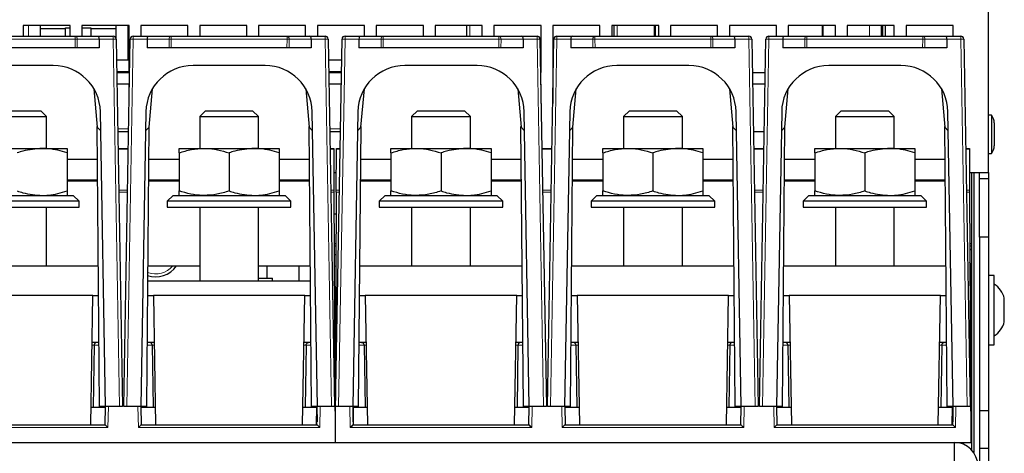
# Paper-space layout 'Blatt5' of a CAD drawing. Header units: millimetres. Extents: x 5 to 418, y 2 to 292.
# Tile 14 of 28: x 207 to 291, y 151 to 188. Entities that reach past the tile are written whole.
import ezdxf

# ---------------------------------------------------------------- set-up
doc = ezdxf.new("R2010")
doc.units = ezdxf.units.MM

psp = doc.layouts.new('Blatt5')

# ---------------------------------------------------------------- linework, layer by layer
at = {"color": 7, "linetype": 'Continuous', "lineweight": 25}
for p, q in [((289.4302, 175.3808), (289.4302, 211.1308)), ((211.4302, 187.8808), (207.4302, 187.8808)), ((207.4302, 187.8808), (207.4302, 186.9808)), ((208.8802, 187.8808), (208.8802, 186.9808)), ((211.0302, 187.6058), (208.8802, 187.6058)), ((211.0302, 187.6808), (211.4302, 187.6808)), ((211.0302, 186.9808), (211.0302, 187.6808)), ((211.4302, 186.9808), (211.4302, 187.8808)), ((216.4302, 187.8808), (212.4302, 187.8808)), ((212.4302, 187.8808), (212.4302, 186.9808)), ((212.4302, 187.6808), (213.1802, 187.6808)), ((213.1802, 187.6808), (213.1802, 186.9808)), ((215.3302, 187.6058), (213.1802, 187.6058)), ((215.3302, 186.778), (215.3302, 187.8808)), ((216.4302, 183.8808), (216.4302, 187.8808)), ((221.4302, 187.8808), (217.4302, 187.8808)), ((217.4302, 187.8808), (217.4302, 186.9808)), ((221.4302, 186.9808), (221.4302, 187.8808)), ((226.4302, 187.8808), (222.4302, 187.8808)), ((222.4302, 187.8808), (222.4302, 186.9808)), ((226.4302, 186.9808), (226.4302, 187.8808)), ((231.4302, 187.8808), (227.4302, 187.8808)), ((227.4302, 187.8808), (227.4302, 186.9808)), ((231.4302, 186.9808), (231.4302, 187.8808)), ((236.4302, 187.8808), (232.4302, 187.8808)), ((232.4302, 187.8808), (232.4302, 186.9808)), ((236.4302, 186.9808), (236.4302, 187.8808)), ((241.4302, 187.8808), (237.4302, 187.8808)), ((237.4302, 187.8808), (237.4302, 186.9808)), ((241.4302, 186.9808), (241.4302, 187.8808)), ((246.4302, 187.8808), (242.4302, 187.8808)), ((242.4302, 187.8808), (242.4302, 186.9808)), ((245.1302, 186.9808), (245.1302, 187.8808)), ((246.4302, 186.9808), (246.4302, 187.8808)), ((251.4302, 187.8808), (247.4302, 187.8808)), ((247.4302, 187.8808), (247.4302, 186.9808)), ((251.4302, 183.8808), (251.4302, 187.8808)), ((256.4302, 187.8808), (252.4302, 187.8808)), ((252.4302, 187.8808), (252.4302, 183.8808)), ((256.4302, 186.9808), (256.4302, 187.8808)), ((261.4302, 187.8808), (257.4302, 187.8808)), ((257.4302, 187.8808), (257.4302, 186.9808)), ((257.6302, 186.9808), (257.6302, 187.8808)), ((261.1302, 187.8808), (261.1302, 186.9808)), ((261.4302, 186.9808), (261.4302, 187.8808)), ((266.4302, 187.8808), (262.4302, 187.8808)), ((262.4302, 187.8808), (262.4302, 186.9808)), ((266.4302, 186.9808), (266.4302, 187.8808)), ((271.4302, 187.8808), (267.4302, 187.8808)), ((267.4302, 187.8808), (267.4302, 186.9808)), ((271.4302, 186.9808), (271.4302, 187.8808)), ((276.4302, 187.8808), (272.4302, 187.8808)), ((272.4302, 187.8808), (272.4302, 186.9808)), ((276.4302, 186.9808), (276.4302, 187.8808)), ((281.4302, 187.8808), (277.4302, 187.8808)), ((277.4302, 187.8808), (277.4302, 186.9808)), ((280.3302, 187.8808), (280.3302, 186.9808)), ((280.4302, 187.8808), (280.4302, 186.9808)), ((280.6802, 186.9808), (280.6802, 187.8808)), ((281.4302, 186.9808), (281.4302, 187.8808)), ((286.4302, 187.8808), (282.4302, 187.8808)), ((282.4302, 187.8808), (282.4302, 186.9808)), ((286.4302, 186.9808), (286.4302, 187.8808)), ((202.0109, 186.9808), (211.8496, 186.9808)), ((211.8496, 186.9808), (213.7997, 186.9808)), ((213.7997, 186.9808), (215.0847, 186.9808)), ((213.9033, 186.7264), (213.8979, 185.9808)), ((215.3347, 186.7352), (215.8802, 155.4808)), ((215.9802, 155.4808), (216.5258, 186.7352)), ((216.7758, 186.9808), (218.0608, 186.9808)), ((217.9572, 186.7264), (217.9626, 185.9808)), ((218.0608, 186.9808), (220.0109, 186.9808)), ((220.0109, 186.9808), (229.8496, 186.9808)), ((229.8496, 186.9808), (231.7997, 186.9808)), ((231.7997, 186.9808), (233.0847, 186.9808)), ((231.9033, 186.7264), (231.8979, 185.9808)), ((233.3347, 186.7352), (233.8802, 155.4808)), ((233.9802, 155.4808), (234.5258, 186.7352)), ((234.7758, 186.9808), (236.0608, 186.9808)), ((235.9572, 186.7264), (235.9626, 185.9808)), ((236.0608, 186.9808), (238.0109, 186.9808)), ((238.0109, 186.9808), (247.8496, 186.9808)), ((247.8496, 186.9808), (249.7997, 186.9808)), ((249.7997, 186.9808), (251.0847, 186.9808)), ((249.9033, 186.7264), (249.8979, 185.9808)), ((251.3347, 186.7352), (251.8802, 155.4808)), ((251.9802, 155.4808), (252.5258, 186.7352)), ((252.7758, 186.9808), (254.0608, 186.9808)), ((253.9572, 186.7264), (253.9626, 185.9808)), ((254.0608, 186.9808), (256.0109, 186.9808)), ((256.0109, 186.9808), (265.8496, 186.9808)), ((265.8496, 186.9808), (267.7997, 186.9808)), ((267.7997, 186.9808), (269.0847, 186.9808)), ((267.9033, 186.7264), (267.8979, 185.9808)), ((269.3347, 186.7352), (269.8802, 155.4808)), ((269.9802, 155.4808), (270.5258, 186.7352)), ((270.7758, 186.9808), (272.0608, 186.9808)), ((271.9572, 186.7264), (271.9626, 185.9808)), ((272.0608, 186.9808), (274.0109, 186.9808)), ((274.0109, 186.9808), (283.8495, 186.9808)), ((283.8495, 186.9808), (285.7997, 186.9808)), ((285.7997, 186.9808), (287.0847, 186.9808)), ((285.9033, 186.7264), (285.8979, 185.9808)), ((287.3347, 186.7352), (287.8802, 155.4808)), ((211.8442, 185.9808), (202.0163, 185.9808)), ((212.0209, 185.9808), (211.8442, 185.9808)), ((213.8979, 185.9808), (212.0209, 185.9808)), ((219.8396, 185.9808), (217.9626, 185.9808)), ((220.0163, 185.9808), (219.8396, 185.9808)), ((229.8442, 185.9808), (220.0163, 185.9808)), ((230.0209, 185.9808), (229.8442, 185.9808)), ((231.8979, 185.9808), (230.0209, 185.9808)), ((237.8396, 185.9808), (235.9626, 185.9808)), ((238.0163, 185.9808), (237.8396, 185.9808)), ((247.8442, 185.9808), (238.0163, 185.9808)), ((248.0209, 185.9808), (247.8442, 185.9808)), ((249.8979, 185.9808), (248.0209, 185.9808)), ((255.8396, 185.9808), (253.9626, 185.9808)), ((256.0163, 185.9808), (255.8396, 185.9808)), ((265.8442, 185.9808), (256.0163, 185.9808)), ((266.0209, 185.9808), (265.8442, 185.9808)), ((267.8979, 185.9808), (266.0209, 185.9808)), ((273.8396, 185.9808), (271.9626, 185.9808)), ((274.0163, 185.9808), (273.8396, 185.9808)), ((283.8442, 185.9808), (274.0163, 185.9808)), ((284.0209, 185.9808), (283.8442, 185.9808)), ((285.8979, 185.9808), (284.0209, 185.9808)), ((216.4302, 184.9308), (215.3662, 184.9308)), ((234.4943, 184.9308), (233.3662, 184.9308)), ((209.9933, 184.4808), (203.8672, 184.4808)), ((227.9933, 184.4808), (221.8672, 184.4808)), ((245.9933, 184.4808), (239.8672, 184.4808)), ((263.9933, 184.4808), (257.8672, 184.4808)), ((281.9933, 184.4808), (275.8672, 184.4808)), ((216.4302, 183.9308), (215.3836, 183.9308)), ((215.3845, 183.8808), (216.4302, 183.8808)), ((234.4768, 183.9308), (233.3836, 183.9308)), ((233.3845, 183.8808), (234.476, 183.8808)), ((251.3845, 183.8808), (251.4302, 183.8808)), ((252.4302, 183.8808), (252.476, 183.8808)), ((269.3845, 183.8808), (270.476, 183.8808)), ((213.442, 182.5072), (213.7286, 179.2308)), ((216.4302, 182.8808), (215.402, 182.8808)), ((216.4302, 181.2613), (216.4302, 182.8808)), ((218.1319, 179.2308), (218.4185, 182.5072)), ((231.442, 182.5072), (231.7286, 179.2308)), ((234.4585, 182.8808), (233.402, 182.8808)), ((236.1319, 179.2308), (236.4185, 182.5072)), ((249.442, 182.5072), (249.7286, 179.2308)), ((251.4302, 182.8808), (251.402, 182.8808)), ((251.4302, 181.2613), (251.4302, 182.8808)), ((252.4585, 182.8808), (252.4302, 182.8808)), ((252.4302, 182.8808), (252.4302, 181.2613)), ((254.1319, 179.2308), (254.4185, 182.5072)), ((267.442, 182.5072), (267.7286, 179.2308)), ((270.4585, 182.8808), (269.402, 182.8808)), ((272.1319, 179.2308), (272.4185, 182.5072)), ((285.442, 182.5072), (285.7286, 179.2308)), ((204.4302, 180.1308), (209.4302, 180.1308)), ((204.9302, 180.6308), (208.9302, 180.6308)), ((209.4302, 180.1308), (208.9302, 180.6308)), ((209.4302, 177.4308), (209.4302, 180.1308)), ((214.4302, 155.4808), (213.9926, 180.5506)), ((217.8678, 180.5506), (217.4302, 155.4808)), ((222.9302, 180.6308), (222.4302, 180.1308)), ((222.4302, 180.1308), (222.4302, 177.4308)), ((222.4302, 180.1308), (227.4302, 180.1308)), ((222.9302, 180.6308), (226.9302, 180.6308)), ((227.4302, 180.1308), (226.9302, 180.6308)), ((227.4302, 177.4308), (227.4302, 180.1308)), ((232.4302, 155.4808), (231.9926, 180.5506)), ((235.8678, 180.5506), (235.4302, 155.4808)), ((240.9302, 180.6308), (240.4302, 180.1308)), ((240.4302, 180.1308), (240.4302, 177.4308)), ((240.4302, 180.1308), (245.4302, 180.1308)), ((240.9302, 180.6308), (244.9302, 180.6308)), ((245.4302, 180.1308), (244.9302, 180.6308)), ((245.4302, 177.4308), (245.4302, 180.1308)), ((250.4302, 155.4808), (249.9926, 180.5506)), ((253.8678, 180.5506), (253.4302, 155.4808)), ((258.9302, 180.6308), (258.4302, 180.1308)), ((258.4302, 180.1308), (258.4302, 177.4308)), ((258.4302, 180.1308), (263.4302, 180.1308)), ((258.9302, 180.6308), (262.9302, 180.6308)), ((263.4302, 180.1308), (262.9302, 180.6308)), ((263.4302, 177.4308), (263.4302, 180.1308)), ((268.4302, 155.4808), (267.9927, 180.5506)), ((271.8678, 180.5506), (271.4302, 155.4808)), ((276.9302, 180.6308), (276.4302, 180.1308)), ((276.4302, 180.1308), (276.4302, 177.4308)), ((276.4302, 180.1308), (281.4302, 180.1308)), ((276.9302, 180.6308), (280.9302, 180.6308)), ((281.4302, 180.1308), (280.9302, 180.6308)), ((281.4302, 177.4308), (281.4302, 180.1308)), ((286.4302, 155.4808), (285.9926, 180.5506)), ((289.6802, 180.2633), (289.4302, 180.2633)), ((289.6802, 180.2631), (289.6802, 176.9983)), ((213.9302, 155.4808), (213.7224, 179.3025)), ((213.7286, 179.2308), (214.0208, 178.9386)), ((217.8397, 178.9386), (218.1319, 179.2308)), ((217.9302, 155.4808), (218.1381, 179.3025)), ((231.9302, 155.4808), (231.7224, 179.3025)), ((231.7286, 179.2308), (232.0208, 178.9386)), ((235.8397, 178.9386), (236.1319, 179.2308)), ((235.9302, 155.4808), (236.1381, 179.3025)), ((249.9302, 155.4808), (249.7224, 179.3025)), ((249.7286, 179.2308), (250.0208, 178.9386)), ((253.8397, 178.9386), (254.1319, 179.2308)), ((253.9302, 155.4808), (254.1381, 179.3025)), ((267.9302, 155.4808), (267.7224, 179.3025)), ((267.7286, 179.2308), (268.0208, 178.9386)), ((271.8397, 178.9386), (272.1319, 179.2308)), ((271.9302, 155.4808), (272.1381, 179.3025)), ((285.9302, 155.4808), (285.7224, 179.3025)), ((285.7286, 179.2308), (286.0208, 178.9386)), ((289.9302, 179.6017), (289.9302, 177.6597)), ((215.4718, 178.8808), (216.3887, 178.8808)), ((233.4718, 178.8808), (234.3887, 178.8808)), ((269.4718, 178.8808), (270.3887, 178.8808)), ((204.8052, 177.4308), (209.0552, 177.4308)), ((209.0552, 177.4308), (211.1802, 177.4308)), ((215.4971, 177.4308), (216.3634, 177.4308)), ((220.6802, 177.4308), (222.8052, 177.4308)), ((222.8052, 177.4308), (227.0552, 177.4308)), ((227.0552, 177.4308), (229.1802, 177.4308)), ((233.4971, 177.4308), (233.8212, 177.4308)), ((233.8215, 177.3576), (233.8367, 173.8753)), ((234.0238, 173.8753), (234.039, 177.3576)), ((234.0393, 177.4308), (234.3634, 177.4308)), ((238.6802, 177.4308), (240.8052, 177.4308)), ((240.8052, 177.4308), (245.0552, 177.4308)), ((245.0552, 177.4308), (247.1802, 177.4308)), ((251.4971, 177.4308), (252.3634, 177.4308)), ((256.6802, 177.4308), (258.8052, 177.4308)), ((258.8052, 177.4308), (263.0552, 177.4308)), ((263.0552, 177.4308), (265.1802, 177.4308)), ((269.4971, 177.4308), (270.3634, 177.4308)), ((274.6802, 177.4308), (276.8052, 177.4308)), ((276.8052, 177.4308), (281.0552, 177.4308)), ((281.0552, 177.4308), (283.1802, 177.4308)), ((287.4971, 177.4308), (287.8212, 177.4308)), ((287.8215, 177.3576), (287.8367, 173.8753)), ((211.1802, 177.0512), (211.1802, 173.8104)), ((213.747, 176.4808), (211.1802, 176.4808)), ((220.6802, 176.4808), (218.1135, 176.4808)), ((220.6802, 177.0512), (220.6802, 173.8104)), ((224.9302, 177.0512), (224.9302, 173.8104)), ((229.1802, 177.0512), (229.1802, 173.8104)), ((231.747, 176.4808), (229.1802, 176.4808)), ((238.6802, 176.4808), (236.1135, 176.4808)), ((238.6802, 177.0512), (238.6802, 173.8104)), ((242.9302, 177.0512), (242.9302, 173.8104)), ((247.1802, 177.0512), (247.1802, 173.8104)), ((249.747, 176.4808), (247.1802, 176.4808)), ((256.6802, 176.4808), (254.1135, 176.4808)), ((256.6802, 177.0512), (256.6802, 173.8104)), ((260.9302, 177.0512), (260.9302, 173.8104)), ((265.1802, 177.0512), (265.1802, 173.8104)), ((267.747, 176.4808), (265.1802, 176.4808)), ((274.6802, 176.4808), (272.1135, 176.4808)), ((274.6802, 177.0512), (274.6802, 173.8104)), ((278.9302, 177.0512), (278.9302, 173.8104)), ((283.1802, 177.0512), (283.1802, 173.8104)), ((285.747, 176.4808), (283.1802, 176.4808)), ((289.4302, 176.9983), (289.6802, 176.9983)), ((233.8301, 175.3808), (234.0304, 175.3808)), ((287.8301, 175.3808), (289.4302, 175.3808)), ((288.0052, 175.3808), (288.0052, 151.7815)), ((288.1802, 175.3808), (288.1802, 151.5611)), ((288.6802, 174.8808), (288.6802, 175.3808)), ((288.6802, 174.8808), (289.4302, 174.8808)), ((288.6802, 169.8808), (288.6802, 174.8808)), ((289.4302, 175.3808), (289.4302, 174.8808)), ((289.4302, 174.8808), (289.4302, 169.8808)), ((213.4302, 174.7308), (211.1802, 174.7308)), ((211.1802, 174.6808), (213.1803, 174.6808)), ((213.1803, 174.6808), (213.7627, 174.6808)), ((213.4294, 174.7308), (213.4302, 174.6808)), ((213.7623, 174.7308), (213.4302, 174.7308)), ((218.0978, 174.6808), (218.6802, 174.6808)), ((218.4302, 174.7308), (218.0982, 174.7308)), ((220.6802, 174.7308), (218.4302, 174.7308)), ((218.4302, 174.6808), (218.4311, 174.7308)), ((218.6802, 174.6808), (220.6802, 174.6808)), ((231.4302, 174.7308), (229.1802, 174.7308)), ((229.1802, 174.6808), (231.1803, 174.6808)), ((231.1803, 174.6808), (231.7627, 174.6808)), ((231.4294, 174.7308), (231.4302, 174.6808)), ((231.7623, 174.7308), (231.4302, 174.7308)), ((236.0978, 174.6808), (236.6802, 174.6808)), ((236.4302, 174.7308), (236.0982, 174.7308)), ((238.6802, 174.7308), (236.4302, 174.7308)), ((236.4302, 174.6808), (236.4311, 174.7308)), ((236.6802, 174.6808), (238.6802, 174.6808)), ((249.4302, 174.7308), (247.1802, 174.7308)), ((247.1802, 174.6808), (249.1803, 174.6808)), ((249.1803, 174.6808), (249.7627, 174.6808)), ((249.4294, 174.7308), (249.4302, 174.6808)), ((249.7623, 174.7308), (249.4302, 174.7308)), ((254.0978, 174.6808), (254.6802, 174.6808)), ((254.4302, 174.7308), (254.0982, 174.7308)), ((256.6802, 174.7308), (254.4302, 174.7308)), ((254.4302, 174.6808), (254.4311, 174.7308)), ((254.6802, 174.6808), (256.6802, 174.6808)), ((267.4302, 174.7308), (265.1802, 174.7308)), ((265.1802, 174.6808), (267.1803, 174.6808)), ((267.1803, 174.6808), (267.7627, 174.6808)), ((267.4294, 174.7308), (267.4302, 174.6808)), ((267.7623, 174.7308), (267.4302, 174.7308)), ((272.0978, 174.6808), (272.6802, 174.6808)), ((272.4302, 174.7308), (272.0982, 174.7308)), ((274.6802, 174.7308), (272.4302, 174.7308)), ((272.4302, 174.6808), (272.4311, 174.7308)), ((272.6802, 174.6808), (274.6802, 174.6808)), ((285.4302, 174.7308), (283.1802, 174.7308)), ((283.1802, 174.6808), (285.1803, 174.6808)), ((285.1803, 174.6808), (285.7627, 174.6808)), ((285.4294, 174.7308), (285.4302, 174.6808)), ((285.7623, 174.7308), (285.4302, 174.7308)), ((202.1802, 173.4308), (211.6802, 173.4308)), ((212.1802, 172.9308), (211.6802, 173.4308)), ((220.1802, 173.4308), (219.6802, 172.9308)), ((220.1802, 173.4308), (229.6802, 173.4308)), ((230.1802, 172.9308), (229.6802, 173.4308)), ((233.8374, 173.7029), (233.9302, 152.4308)), ((234.0231, 173.7029), (233.9302, 152.4308)), ((238.1802, 173.4308), (237.6802, 172.9308)), ((238.1802, 173.4308), (247.6802, 173.4308)), ((248.1802, 172.9308), (247.6802, 173.4308)), ((256.1802, 173.4308), (255.6802, 172.9308)), ((256.1802, 173.4308), (265.6802, 173.4308)), ((266.1802, 172.9308), (265.6802, 173.4308)), ((274.1802, 173.4308), (273.6802, 172.9308)), ((274.1802, 173.4308), (283.6802, 173.4308)), ((284.1802, 172.9308), (283.6802, 173.4308)), ((287.8374, 173.7029), (287.9302, 152.4308)), ((212.1802, 172.9308), (201.6802, 172.9308)), ((201.6802, 172.4308), (212.1802, 172.4308)), ((209.4302, 167.4308), (209.4302, 172.4308)), ((212.1802, 172.4308), (212.1802, 172.9308)), ((219.6802, 172.9308), (219.6802, 172.4308)), ((230.1802, 172.9308), (219.6802, 172.9308)), ((219.6802, 172.4308), (230.1802, 172.4308)), ((222.4302, 172.4308), (222.4302, 166.1808)), ((227.4302, 166.1808), (227.4302, 172.4308)), ((230.1802, 172.4308), (230.1802, 172.9308)), ((237.6802, 172.9308), (237.6802, 172.4308)), ((248.1802, 172.9308), (237.6802, 172.9308)), ((237.6802, 172.4308), (248.1802, 172.4308)), ((240.4302, 172.4308), (240.4302, 167.4308)), ((245.4302, 167.4308), (245.4302, 172.4308)), ((248.1802, 172.4308), (248.1802, 172.9308)), ((255.6802, 172.9308), (255.6802, 172.4308)), ((266.1802, 172.9308), (255.6802, 172.9308)), ((255.6802, 172.4308), (266.1802, 172.4308)), ((258.4302, 172.4308), (258.4302, 167.4308)), ((263.4302, 167.4308), (263.4302, 172.4308)), ((266.1802, 172.4308), (266.1802, 172.9308)), ((273.6802, 172.9308), (273.6802, 172.4308)), ((284.1802, 172.9308), (273.6802, 172.9308)), ((273.6802, 172.4308), (284.1802, 172.4308)), ((276.4302, 172.4308), (276.4302, 167.4308)), ((281.4302, 167.4308), (281.4302, 172.4308)), ((284.1802, 172.4308), (284.1802, 172.9308)), ((233.8455, 171.8558), (234.015, 171.8558)), ((289.4302, 169.8808), (288.6802, 169.8808)), ((288.6802, 169.8808), (288.6802, 155.1308)), ((289.4302, 169.8808), (289.4302, 155.1308)), ((233.8565, 169.3308), (234.004, 169.3308)), ((233.8573, 169.1558), (234.0032, 169.1558)), ((287.8565, 169.3308), (288.0052, 169.3308)), ((287.8573, 169.1558), (288.0052, 169.1558)), ((233.8605, 168.4058), (233.9999, 168.4058)), ((200.0345, 167.4308), (213.826, 167.4308)), ((218.0345, 167.4308), (222.4302, 167.4308)), ((227.4302, 167.4308), (231.826, 167.4308)), ((228.1302, 167.4308), (228.1302, 166.4058)), ((230.8802, 167.4308), (230.8802, 167.4058)), ((230.8802, 166.1808), (230.8802, 167.4058)), ((236.0345, 167.4308), (249.826, 167.4308)), ((254.0345, 167.4308), (267.826, 167.4308)), ((272.0345, 167.4308), (285.826, 167.4308)), ((287.9302, 160.9058), (287.9302, 167.4058)), ((289.9302, 166.6308), (289.4302, 166.6308)), ((289.9302, 160.731), (289.9302, 166.6308)), ((218.0236, 166.1808), (231.8369, 166.1808)), ((227.4302, 166.4058), (228.6302, 166.4058)), ((228.6302, 166.1808), (228.6302, 166.4058)), ((287.9302, 165.8308), (287.8718, 165.8308)), ((213.3621, 164.9308), (200.4984, 164.9308)), ((213.1701, 153.9308), (213.3621, 164.9308)), ((213.3621, 164.9308), (213.8478, 164.9308)), ((218.0127, 164.9308), (218.4984, 164.9308)), ((231.3621, 164.9308), (218.4984, 164.9308)), ((218.4984, 164.9308), (218.6904, 153.9308)), ((231.17, 153.9308), (231.3621, 164.9308)), ((231.3621, 164.9308), (231.8478, 164.9308)), ((233.8771, 164.6128), (233.9842, 164.806)), ((236.0127, 164.9308), (236.4984, 164.9308)), ((249.3621, 164.9308), (236.4984, 164.9308)), ((236.4984, 164.9308), (236.6904, 153.9308)), ((249.1701, 153.9308), (249.3621, 164.9308)), ((249.3621, 164.9308), (249.8478, 164.9308)), ((254.0127, 164.9308), (254.4984, 164.9308)), ((267.3621, 164.9308), (254.4984, 164.9308)), ((254.4984, 164.9308), (254.6904, 153.9308)), ((267.1701, 153.9308), (267.3621, 164.9308)), ((267.3621, 164.9308), (267.8478, 164.9308)), ((272.0127, 164.9308), (272.4984, 164.9308)), ((285.3621, 164.9308), (272.4984, 164.9308)), ((272.4984, 164.9308), (272.6904, 153.9308)), ((285.1701, 153.9308), (285.3621, 164.9308)), ((285.3621, 164.9308), (285.8478, 164.9308)), ((290.7802, 162.6809), (290.7802, 164.6808)), ((233.8888, 161.9308), (233.9717, 161.9308)), ((287.8908, 161.4808), (287.9302, 161.4808)), ((213.8827, 160.9308), (213.2922, 160.9308)), ((213.468, 160.6852), (213.3868, 155.4308)), ((218.5683, 160.9308), (217.9778, 160.9308)), ((218.3925, 160.6852), (218.4737, 155.4308)), ((231.8827, 160.9308), (231.2922, 160.9308)), ((231.468, 160.6852), (231.3868, 155.4308)), ((236.5683, 160.9308), (235.9778, 160.9308)), ((236.3925, 160.6852), (236.4737, 155.4308)), ((249.8827, 160.9308), (249.2922, 160.9308)), ((249.468, 160.6852), (249.3868, 155.4308)), ((254.5683, 160.9308), (253.9778, 160.9308)), ((254.3925, 160.6852), (254.4737, 155.4308)), ((267.8827, 160.9308), (267.2922, 160.9308)), ((267.468, 160.6852), (267.3868, 155.4308)), ((272.5683, 160.9308), (271.9778, 160.9308)), ((272.3925, 160.6852), (272.4737, 155.4308)), ((285.8827, 160.9308), (285.2922, 160.9308)), ((285.468, 160.6852), (285.3868, 155.4308)), ((287.9302, 160.9058), (288.0052, 160.9058)), ((287.9302, 159.9058), (287.9302, 160.9058)), ((289.4302, 160.7308), (289.9302, 160.7308)), ((288.0052, 159.9058), (287.9302, 159.9058)), ((233.8992, 159.5551), (233.9612, 159.5193)), ((233.9578, 158.7554), (233.9031, 158.6605)), ((233.9042, 158.3975), (233.9561, 158.3675)), ((233.9095, 157.1808), (233.951, 157.1808)), ((213.1962, 155.4308), (213.3868, 155.4308)), ((213.3868, 155.4308), (214.4212, 155.4308)), ((214.4302, 155.4808), (213.9302, 155.4808)), ((214.395, 153.9308), (214.4221, 155.4808)), ((215.6301, 155.4808), (214.4302, 155.4808)), ((215.8802, 155.4808), (215.6301, 155.4808)), ((216.2304, 155.4808), (215.9802, 155.4808)), ((217.4302, 155.4808), (216.2304, 155.4808)), ((217.9302, 155.4808), (217.4302, 155.4808)), ((217.4384, 155.4808), (217.4654, 153.9308)), ((217.4393, 155.4308), (218.4737, 155.4308)), ((218.4737, 155.4308), (218.6643, 155.4308)), ((231.1962, 155.4308), (231.3868, 155.4308)), ((231.3868, 155.4308), (232.3779, 155.4308)), ((232.4302, 155.4808), (231.9302, 155.4808)), ((232.3517, 153.9308), (232.3779, 155.4308)), ((232.377, 155.4808), (232.3996, 154.1889)), ((232.3951, 153.9308), (232.4221, 155.4808)), ((233.6301, 155.4808), (232.4302, 155.4808)), ((233.8802, 155.4808), (233.6301, 155.4808)), ((234.2304, 155.4808), (233.9802, 155.4808)), ((235.4302, 155.4808), (234.2304, 155.4808)), ((235.9302, 155.4808), (235.4302, 155.4808)), ((235.4384, 155.4808), (235.4654, 153.9308)), ((235.4609, 154.1889), (235.4835, 155.4808)), ((235.4826, 155.4308), (236.4737, 155.4308)), ((235.5088, 153.9308), (235.4826, 155.4308)), ((236.4737, 155.4308), (236.6643, 155.4308)), ((249.1962, 155.4308), (249.3868, 155.4308)), ((249.3868, 155.4308), (250.4212, 155.4308)), ((250.4302, 155.4808), (249.9302, 155.4808)), ((250.395, 153.9308), (250.4221, 155.4808)), ((251.6301, 155.4808), (250.4302, 155.4808)), ((251.8802, 155.4808), (251.6301, 155.4808)), ((252.2304, 155.4808), (251.9802, 155.4808)), ((253.4302, 155.4808), (252.2304, 155.4808)), ((253.9302, 155.4808), (253.4302, 155.4808)), ((253.4384, 155.4808), (253.4654, 153.9308)), ((253.4393, 155.4308), (254.4737, 155.4308)), ((254.4737, 155.4308), (254.6643, 155.4308)), ((267.1962, 155.4308), (267.3868, 155.4308)), ((267.3868, 155.4308), (268.4212, 155.4308)), ((268.4302, 155.4808), (267.9302, 155.4808)), ((268.395, 153.9308), (268.4221, 155.4808)), ((269.6301, 155.4808), (268.4302, 155.4808)), ((269.8802, 155.4808), (269.6301, 155.4808)), ((270.2304, 155.4808), (269.9802, 155.4808)), ((271.4302, 155.4808), (270.2304, 155.4808)), ((271.9302, 155.4808), (271.4302, 155.4808)), ((271.4384, 155.4808), (271.4654, 153.9308)), ((271.4393, 155.4308), (272.4737, 155.4308)), ((272.4737, 155.4308), (272.6643, 155.4308)), ((285.1962, 155.4308), (285.3868, 155.4308)), ((285.3868, 155.4308), (286.3779, 155.4308)), ((286.4302, 155.4808), (285.9302, 155.4808)), ((286.3517, 153.9308), (286.3779, 155.4308)), ((286.377, 155.4808), (286.3996, 154.1889)), ((286.395, 153.9308), (286.4221, 155.4808)), ((287.6301, 155.4808), (286.4302, 155.4808)), ((287.8802, 155.4808), (287.6301, 155.4808)), ((288.6802, 155.1308), (288.6802, 151.9308)), ((288.6802, 155.1308), (289.4302, 155.1308)), ((289.4302, 155.1308), (289.4302, 151.9308)), ((199.4654, 153.9308), (214.3951, 153.9308)), ((217.4654, 153.9308), (232.3951, 153.9308)), ((235.4654, 153.9308), (250.3951, 153.9308)), ((253.4654, 153.9308), (268.3951, 153.9308)), ((271.4654, 153.9308), (286.3951, 153.9308)), ((179.9302, 152.4308), (233.9302, 152.4308)), ((233.9302, 152.4308), (287.9302, 152.4308)), ((286.5302, 152.4308), (286.5302, 150.4308)), ((288.6802, 151.9308), (289.4302, 151.9308)), ((288.6802, 151.9308), (288.6802, 130.4308)), ((289.4302, 151.9308), (289.4302, 130.4308))]:
    psp.add_line(p, q, dxfattribs=at)
at = {"color": 7, "linetype": 'Continuous', "lineweight": 18}
for p, q in [((207.8802, 186.9808), (207.8802, 187.8808)), ((216.3302, 187.8808), (216.3302, 184.9308)), ((245.3781, 187.8808), (245.3781, 186.9808)), ((257.8802, 187.8808), (257.8802, 186.9808)), ((261.0302, 186.9808), (261.0302, 187.8808)), ((275.2971, 186.9808), (275.2971, 187.8808)), ((275.39, 187.8808), (275.39, 186.9808)), ((279.3302, 186.9808), (279.3302, 187.8808)), ((211.8496, 186.7264), (202.0109, 186.7264)), ((211.8442, 185.9808), (211.8496, 186.7264)), ((211.8496, 186.7264), (211.8496, 186.9808)), ((212.0263, 186.7264), (212.0209, 185.9808)), ((213.9033, 186.7264), (212.0263, 186.7264)), ((215.0847, 186.7264), (213.9033, 186.7264)), ((215.0847, 186.9808), (215.0847, 186.7264)), ((215.6301, 155.4808), (215.0847, 186.7264)), ((216.7758, 186.7264), (216.2304, 155.4808)), ((216.7758, 186.7264), (216.7758, 186.9808)), ((217.9572, 186.7264), (216.7758, 186.7264)), ((219.8342, 186.7264), (217.9572, 186.7264)), ((219.8396, 185.9808), (219.8342, 186.7264)), ((220.0109, 186.7264), (220.0109, 186.9808)), ((229.8496, 186.7264), (220.0109, 186.7264)), ((220.0109, 186.7264), (220.0163, 185.9808)), ((229.8442, 185.9808), (229.8496, 186.7264)), ((229.8496, 186.7264), (229.8496, 186.9808)), ((230.0263, 186.7264), (230.0209, 185.9808)), ((231.9033, 186.7264), (230.0263, 186.7264)), ((233.0847, 186.7264), (231.9033, 186.7264)), ((233.0847, 186.9808), (233.0847, 186.7264)), ((233.6301, 155.4808), (233.0847, 186.7264)), ((234.7758, 186.7264), (234.2304, 155.4808)), ((234.7758, 186.7264), (234.7758, 186.9808)), ((235.9572, 186.7264), (234.7758, 186.7264)), ((237.8342, 186.7264), (235.9572, 186.7264)), ((237.8396, 185.9808), (237.8342, 186.7264)), ((238.0109, 186.7264), (238.0109, 186.9808)), ((247.8496, 186.7264), (238.0109, 186.7264)), ((238.0109, 186.7264), (238.0163, 185.9808)), ((247.8442, 185.9808), (247.8496, 186.7264)), ((247.8496, 186.7264), (247.8496, 186.9808)), ((248.0263, 186.7264), (248.0209, 185.9808)), ((249.9033, 186.7264), (248.0263, 186.7264)), ((251.0847, 186.7264), (249.9033, 186.7264)), ((251.0847, 186.9808), (251.0847, 186.7264)), ((251.6301, 155.4808), (251.0847, 186.7264)), ((252.7758, 186.7264), (252.2304, 155.4808)), ((252.7758, 186.7264), (252.7758, 186.9808)), ((253.9572, 186.7264), (252.7758, 186.7264)), ((255.8342, 186.7264), (253.9572, 186.7264)), ((255.8396, 185.9808), (255.8342, 186.7264)), ((256.0109, 186.7264), (256.0109, 186.9808)), ((265.8496, 186.7264), (256.0109, 186.7264)), ((256.0109, 186.7264), (256.0163, 185.9808)), ((265.8442, 185.9808), (265.8496, 186.7264)), ((265.8496, 186.7264), (265.8496, 186.9808)), ((266.0263, 186.7264), (266.0209, 185.9808)), ((267.9033, 186.7264), (266.0263, 186.7264)), ((269.0847, 186.7264), (267.9033, 186.7264)), ((269.0847, 186.9808), (269.0847, 186.7264)), ((269.6301, 155.4808), (269.0847, 186.7264)), ((270.7758, 186.7264), (270.2304, 155.4808)), ((270.7758, 186.7264), (270.7758, 186.9808)), ((271.9572, 186.7264), (270.7758, 186.7264)), ((273.8342, 186.7264), (271.9572, 186.7264)), ((273.8396, 185.9808), (273.8342, 186.7264)), ((274.0109, 186.7264), (274.0109, 186.9808)), ((283.8495, 186.7264), (274.0109, 186.7264)), ((274.0109, 186.7264), (274.0163, 185.9808)), ((283.8442, 185.9808), (283.8495, 186.7264)), ((283.8495, 186.7264), (283.8495, 186.9808)), ((284.0263, 186.7264), (284.0209, 185.9808)), ((285.9033, 186.7264), (284.0263, 186.7264)), ((287.0847, 186.7264), (285.9033, 186.7264)), ((287.0847, 186.9808), (287.0847, 186.7264)), ((287.6301, 155.4808), (287.0847, 186.7264)), ((216.3926, 179.1058), (215.4679, 179.1058)), ((234.3926, 179.1058), (233.4679, 179.1058)), ((216.3621, 177.3576), (215.4984, 177.3576)), ((233.8215, 177.3576), (233.4984, 177.3576)), ((234.3621, 177.3576), (234.039, 177.3576)), ((252.3621, 177.3576), (251.4984, 177.3576)), ((270.3621, 177.3576), (269.4984, 177.3576)), ((287.8215, 177.3576), (287.4984, 177.3576)), ((213.1803, 174.6808), (213.1794, 174.7308)), ((218.6811, 174.7308), (218.6802, 174.6808)), ((231.1803, 174.6808), (231.1794, 174.7308)), ((236.6811, 174.7308), (236.6802, 174.6808)), ((249.1803, 174.6808), (249.1794, 174.7308)), ((254.6811, 174.7308), (254.6802, 174.6808)), ((267.1803, 174.6808), (267.1794, 174.7308)), ((272.6811, 174.7308), (272.6802, 174.6808)), ((285.1803, 174.6808), (285.1794, 174.7308)), ((215.5592, 173.8753), (216.3013, 173.8753)), ((216.2983, 173.7029), (215.5622, 173.7029)), ((233.5592, 173.8753), (233.8367, 173.8753)), ((233.8374, 173.7029), (233.5622, 173.7029)), ((234.2983, 173.7029), (234.0231, 173.7029)), ((234.0238, 173.8753), (234.3013, 173.8753)), ((251.5592, 173.8753), (252.3013, 173.8753)), ((252.2983, 173.7029), (251.5622, 173.7029)), ((269.5592, 173.8753), (270.3013, 173.8753)), ((270.2983, 173.7029), (269.5622, 173.7029)), ((287.5592, 173.8753), (287.8367, 173.8753)), ((287.8374, 173.7029), (287.5622, 173.7029)), ((230.8802, 167.4058), (231.8262, 167.4058)), ((233.8649, 167.4058), (233.9956, 167.4058)), ((287.9302, 167.4058), (288.0052, 167.4058)), ((233.891, 161.4308), (233.9695, 161.4308)), ((213.468, 160.6852), (213.2879, 160.6852)), ((213.8848, 160.6852), (213.468, 160.6852)), ((218.3925, 160.6852), (217.9757, 160.6852)), ((218.5725, 160.6852), (218.3925, 160.6852)), ((231.468, 160.6852), (231.2879, 160.6852)), ((231.8848, 160.6852), (231.468, 160.6852)), ((236.3925, 160.6852), (235.9757, 160.6852)), ((236.5725, 160.6852), (236.3925, 160.6852)), ((249.468, 160.6852), (249.2879, 160.6852)), ((249.8848, 160.6852), (249.468, 160.6852)), ((254.3925, 160.6852), (253.9757, 160.6852)), ((254.5725, 160.6852), (254.3925, 160.6852)), ((267.468, 160.6852), (267.2879, 160.6852)), ((267.8848, 160.6852), (267.468, 160.6852)), ((272.3925, 160.6852), (271.9757, 160.6852)), ((272.5725, 160.6852), (272.3925, 160.6852)), ((285.468, 160.6852), (285.288, 160.6852)), ((285.8848, 160.6852), (285.468, 160.6852)), ((214.6721, 155.4808), (214.6407, 153.6852)), ((217.2198, 153.6852), (217.1884, 155.4808)), ((232.6721, 155.4808), (232.6407, 153.6852)), ((235.2198, 153.6852), (235.1884, 155.4808)), ((250.6721, 155.4808), (250.6407, 153.6852)), ((253.2198, 153.6852), (253.1884, 155.4808)), ((268.6721, 155.4808), (268.6407, 153.6852)), ((271.2198, 153.6852), (271.1884, 155.4808)), ((286.6721, 155.4808), (286.6407, 153.6852)), ((214.6407, 153.6852), (199.2198, 153.6852)), ((232.6407, 153.6852), (217.2198, 153.6852)), ((250.6407, 153.6852), (235.2198, 153.6852)), ((268.6407, 153.6852), (253.2198, 153.6852)), ((286.6407, 153.6852), (271.2198, 153.6852))]:
    psp.add_line(p, q, dxfattribs=at)
at = {"color": 7, "linetype": 'Continuous', "lineweight": 25, "flags": 128}
for points in [[(233.8212, 177.4308), (233.8212, 177.426), (233.8212, 177.4118), (233.8213, 177.3887), (233.8215, 177.3576)], [(234.039, 177.3576), (234.0391, 177.3887), (234.0392, 177.4118), (234.0393, 177.426), (234.0393, 177.4308)], [(287.8212, 177.4308), (287.8212, 177.426), (287.8212, 177.4118), (287.8213, 177.3887), (287.8215, 177.3576)], [(233.8367, 173.8753), (233.8368, 173.8383), (233.837, 173.7962), (233.8372, 173.7505), (233.8374, 173.7029)], [(234.0231, 173.7029), (234.0233, 173.7505), (234.0235, 173.7962), (234.0237, 173.8383), (234.0238, 173.8753)], [(287.8367, 173.8753), (287.8368, 173.8383), (287.837, 173.7962), (287.8372, 173.7505), (287.8374, 173.7029)], [(288.0052, 168.7867), (287.9025, 168.8609), (287.8584, 168.8894)], [(287.9302, 167.4058), (287.911, 167.6009), (287.8633, 167.7654)], [(233.9743, 162.5218), (233.9097, 162.635), (233.8855, 162.6818)]]:
    psp.add_lwpolyline(points, dxfattribs=at)
at = {"color": 7, "linetype": 'Continuous', "lineweight": 18}
for centre, radius, start, end in [((211.8043, 186.7608), 0.2246, 351.205584, 78.383142), ((211.9379, 197.4509), 10.7248, 269.527865, 270.472135), ((215.0847, 190.3132), 3.5867, 270.000924, 273.997146), ((216.7758, 190.3132), 3.5868, 266.002875, 269.999055), ((220.0562, 186.7608), 0.2246, 101.61666, 188.794755), ((219.9226, 197.4508), 10.7247, 269.527861, 270.472139), ((229.8043, 186.7608), 0.2246, 351.205532, 78.383336), ((229.9379, 197.451), 10.7249, 269.527866, 270.472134), ((233.0847, 190.3132), 3.5868, 270.000945, 273.997125), ((234.7758, 190.3132), 3.5868, 266.002875, 269.999055), ((238.0562, 186.7608), 0.2246, 101.616664, 188.794468), ((237.9226, 197.4508), 10.7248, 269.527861, 270.472139), ((247.8043, 186.7608), 0.2246, 351.205532, 78.383336), ((247.9379, 197.4508), 10.7248, 269.527861, 270.472139), ((251.0847, 190.3134), 3.587, 270.001025, 273.997016), ((252.7758, 190.313), 3.5866, 266.002766, 269.999134), ((256.0562, 186.7608), 0.2246, 101.616664, 188.794468), ((255.9226, 197.4511), 10.725, 269.527872, 270.472128), ((265.8043, 186.7608), 0.2246, 351.203953, 78.383783), ((265.9379, 197.4503), 10.7242, 269.527848, 270.472152), ((269.0847, 190.3127), 3.5863, 270.000714, 273.997386), ((270.7758, 190.3135), 3.5871, 266.003049, 269.99897), ((274.0562, 186.7608), 0.2246, 101.615098, 188.796034), ((273.9226, 197.4508), 10.7247, 269.52786, 270.47214), ((283.8043, 186.7608), 0.2246, 351.203966, 78.384902), ((283.9379, 197.4508), 10.7247, 269.52786, 270.47214), ((287.0847, 190.3135), 3.5871, 270.00103, 273.996951), ((218.6802, 168.6808), 1.925, 250.246006, 319.507339), ((235.8302, 163.6558), 1.925, 163.812208, 195.687792)]:
    psp.add_arc(centre, radius, start, end, dxfattribs=at)
at = {"color": 7, "linetype": 'Continuous', "lineweight": 25}
for centre, radius, start, end in [((215.0847, 186.7308), 0.25, 1, 90), ((216.7758, 186.7308), 0.25, 90, 179), ((233.0847, 186.7308), 0.25, 1, 90), ((234.7758, 186.7308), 0.25, 90, 179), ((251.0847, 186.7308), 0.25, 1, 90), ((252.7758, 186.7308), 0.25, 90, 179), ((269.0847, 186.7308), 0.25, 1, 90), ((270.7758, 186.7308), 0.25, 90, 179), ((287.0847, 186.7308), 0.25, 1, 90), ((209.9933, 180.4808), 4, 1, 90), ((221.8672, 180.4808), 4, 90, 179), ((227.9933, 180.4808), 4, 1, 90), ((239.8672, 180.4808), 4, 90, 179), ((245.9933, 180.4808), 4, 1, 90), ((257.8672, 180.4808), 4, 90, 179), ((263.9933, 180.4808), 4, 1, 90), ((275.8672, 180.4808), 4, 90, 179), ((281.9933, 180.4808), 4, 1, 90), ((288.9302, 179.6019), 1, 0, 41.409622), ((288.9302, 177.6597), 1, 318.590378, 0), ((218.6802, 168.6808), 2.175, 251.452752, 324.920489), ((288.8375, 164.2057), 2, 13.741315, 56.881112), ((288.8375, 163.1559), 2, 303.118888, 346.258685), ((286.5302, 150.4308), 2, 0, 90)]:
    psp.add_arc(centre, radius, start, end, dxfattribs=at)
for centre, major_axis, ratio, start_param, end_param in [((213.7997, 186.7308), (0, 0.25), 0.4142136, 4.6949357, 6.2831853), ((218.0608, 186.7308), (0, 0.25), 0.4142136, 0, 1.5882496), ((231.7997, 186.7308), (0, 0.25), 0.4142136, 4.6949357, 6.2831853), ((236.0608, 186.7308), (0, 0.25), 0.4142136, 0, 1.5882496), ((249.7997, 186.7308), (0, 0.25), 0.4142136, 4.6949357, 6.2831853), ((254.0608, 186.7308), (0, 0.25), 0.4142136, 0, 1.5882496), ((267.7997, 186.7308), (0, 0.25), 0.4142136, 4.6949357, 6.2831853), ((272.0608, 186.7308), (0, 0.25), 0.4142136, 0, 1.5882496), ((285.7997, 186.7308), (0, 0.25), 0.4142136, 4.6949357, 6.2831853), ((214.6407, 153.6808), (-0.2457, 0.25), 0.0087255, 4.7212679, 6.274611), ((217.2198, 153.6808), (0.2457, 0.25), 0.0087255, 0.0085744, 1.5619174), ((232.6407, 153.6808), (-0.2457, 0.25), 0.0087255, 4.7212679, 6.274611), ((235.2198, 153.6808), (0.2457, 0.25), 0.0087255, 0.0085744, 1.5619174), ((250.6407, 153.6808), (-0.2457, 0.25), 0.0087255, 4.7212679, 6.274611), ((253.2198, 153.6808), (0.2457, 0.25), 0.0087255, 0.0085744, 1.5619174), ((268.6407, 153.6808), (-0.2457, 0.25), 0.0087255, 4.7212679, 6.274611), ((271.2198, 153.6808), (0.2457, 0.25), 0.0087255, 0.0085744, 1.5619174), ((286.6407, 153.6808), (-0.2457, 0.25), 0.0087255, 4.7212679, 6.274611)]:
    psp.add_ellipse(centre, major_axis=major_axis, ratio=ratio, start_param=start_param, end_param=end_param, dxfattribs=at)
for points, knots in [([(209.0552, 177.4308), (208.501, 177.3851), (207.7815, 177.3259), (207.0893, 177.1025), (206.9302, 177.0512)], [0, 0, 0, 0, 0.7702925, 1, 1, 1, 1]), ([(211.1802, 177.0512), (210.6524, 177.204), (209.9517, 177.4068), (209.2326, 177.4261), (209.0552, 177.4308)], [0, 0, 0, 0, 0.7534206, 1, 1, 1, 1]), ([(211.1802, 177.4308), (211.1802, 177.4304), (211.1802, 177.4269), (211.1802, 177.344), (211.1802, 177.1494), (211.1802, 177.0512)], [0, 0, 0, 0, 0.070088, 0.5307825, 1, 1, 1, 1]), ([(220.6802, 177.0512), (221.0254, 177.1573), (221.7219, 177.3714), (222.4419, 177.4109), (222.8052, 177.4308)], [0, 0, 0, 0, 0.495457, 1, 1, 1, 1]), ([(220.6802, 177.0512), (220.6802, 177.1573), (220.6802, 177.3714), (220.6802, 177.4109), (220.6802, 177.4308)], [0, 0, 0, 0, 0.4954595, 1, 1, 1, 1]), ([(222.8052, 177.4308), (222.8556, 177.4304), (223.2371, 177.4269), (223.9562, 177.344), (224.6036, 177.1494), (224.9302, 177.0512)], [0, 0, 0, 0, 0.0700873, 0.5307834, 1, 1, 1, 1]), ([(227.0552, 177.4308), (226.501, 177.3851), (225.7815, 177.3259), (225.0893, 177.1025), (224.9302, 177.0512)], [0, 0, 0, 0, 0.7702923, 1, 1, 1, 1]), ([(229.1802, 177.0512), (228.6524, 177.204), (227.9517, 177.4068), (227.2326, 177.4261), (227.0552, 177.4308)], [0, 0, 0, 0, 0.7534203, 1, 1, 1, 1]), ([(229.1802, 177.4308), (229.1802, 177.4304), (229.1802, 177.4269), (229.1802, 177.344), (229.1802, 177.1494), (229.1802, 177.0512)], [0, 0, 0, 0, 0.070088, 0.5307825, 1, 1, 1, 1]), ([(238.6802, 177.0512), (239.0254, 177.1573), (239.7219, 177.3714), (240.4419, 177.4109), (240.8052, 177.4308)], [0, 0, 0, 0, 0.4954569, 1, 1, 1, 1]), ([(238.6802, 177.0512), (238.6802, 177.1573), (238.6802, 177.3714), (238.6802, 177.4109), (238.6802, 177.4308)], [0, 0, 0, 0, 0.4954595, 1, 1, 1, 1]), ([(240.8052, 177.4308), (240.8556, 177.4304), (241.2371, 177.4269), (241.9562, 177.344), (242.6036, 177.1494), (242.9302, 177.0512)], [0, 0, 0, 0, 0.07008729, 0.53078303, 1, 1, 1, 1]), ([(245.0552, 177.4308), (244.501, 177.3851), (243.7815, 177.3259), (243.0893, 177.1025), (242.9302, 177.0512)], [0, 0, 0, 0, 0.77029288, 1, 1, 1, 1]), ([(247.1802, 177.0512), (246.6524, 177.204), (245.9517, 177.4068), (245.2326, 177.4261), (245.0552, 177.4308)], [0, 0, 0, 0, 0.7534202, 1, 1, 1, 1]), ([(247.1802, 177.4308), (247.1802, 177.4304), (247.1802, 177.4269), (247.1802, 177.344), (247.1802, 177.1494), (247.1802, 177.0512)], [0, 0, 0, 0, 0.070088, 0.5307825, 1, 1, 1, 1]), ([(256.6802, 177.0512), (257.0254, 177.1573), (257.7219, 177.3714), (258.4419, 177.4109), (258.8052, 177.4308)], [0, 0, 0, 0, 0.4954582, 1, 1, 1, 1]), ([(256.6802, 177.0512), (256.6802, 177.1573), (256.6802, 177.3714), (256.6802, 177.4109), (256.6802, 177.4308)], [0, 0, 0, 0, 0.4954595, 1, 1, 1, 1]), ([(258.8052, 177.4308), (258.8556, 177.4304), (259.2371, 177.4269), (259.9562, 177.344), (260.6036, 177.1494), (260.9302, 177.0512)], [0, 0, 0, 0, 0.07008729, 0.53078303, 1, 1, 1, 1]), ([(263.0552, 177.4308), (262.501, 177.3851), (261.7815, 177.3259), (261.0893, 177.1025), (260.9302, 177.0512)], [0, 0, 0, 0, 0.77029288, 1, 1, 1, 1]), ([(265.1802, 177.0512), (264.6524, 177.204), (263.9517, 177.4068), (263.2326, 177.4261), (263.0552, 177.4308)], [0, 0, 0, 0, 0.7534202, 1, 1, 1, 1]), ([(265.1802, 177.4308), (265.1802, 177.4304), (265.1802, 177.4269), (265.1802, 177.344), (265.1802, 177.1494), (265.1802, 177.0512)], [0, 0, 0, 0, 0.070088, 0.5307825, 1, 1, 1, 1]), ([(274.6802, 177.0512), (275.0254, 177.1573), (275.7219, 177.3714), (276.4419, 177.4109), (276.8052, 177.4308)], [0, 0, 0, 0, 0.4954562, 1, 1, 1, 1]), ([(274.6802, 177.0512), (274.6802, 177.1573), (274.6802, 177.3714), (274.6802, 177.4109), (274.6802, 177.4308)], [0, 0, 0, 0, 0.4954595, 1, 1, 1, 1]), ([(276.8052, 177.4308), (276.8556, 177.4304), (277.2371, 177.4269), (277.9562, 177.344), (278.6036, 177.1494), (278.9302, 177.0512)], [0, 0, 0, 0, 0.0700886, 0.530783, 1, 1, 1, 1]), ([(281.0552, 177.4308), (280.501, 177.3851), (279.7815, 177.3259), (279.0893, 177.1025), (278.9302, 177.0512)], [0, 0, 0, 0, 0.7702919, 1, 1, 1, 1]), ([(283.1802, 177.0512), (282.6524, 177.204), (281.9517, 177.4068), (281.2326, 177.4261), (281.0552, 177.4308)], [0, 0, 0, 0, 0.75342116, 1, 1, 1, 1]), ([(283.1802, 177.4308), (283.1802, 177.4304), (283.1802, 177.4269), (283.1802, 177.344), (283.1802, 177.1494), (283.1802, 177.0512)], [0, 0, 0, 0, 0.070088, 0.5307825, 1, 1, 1, 1]), ([(206.9302, 173.8104), (207.0893, 173.7591), (207.7815, 173.5357), (208.501, 173.4765), (209.0552, 173.4308)], [0, 0, 0, 0, 0.2297075, 1, 1, 1, 1]), ([(209.0552, 173.4308), (209.2326, 173.4355), (209.9517, 173.4548), (210.6524, 173.6576), (211.1802, 173.8104)], [0, 0, 0, 0, 0.2465794, 1, 1, 1, 1]), ([(211.1802, 173.8104), (211.1802, 173.7043), (211.1802, 173.4902), (211.1802, 173.4507), (211.1802, 173.4308)], [0, 0, 0, 0, 0.4954595, 1, 1, 1, 1]), ([(222.8052, 173.4308), (222.7549, 173.4313), (222.3734, 173.4347), (221.6542, 173.5176), (221.0069, 173.7122), (220.6802, 173.8104)], [0, 0, 0, 0, 0.0700887, 0.5307842, 1, 1, 1, 1]), ([(220.6802, 173.4308), (220.6802, 173.4313), (220.6802, 173.4347), (220.6802, 173.5176), (220.6802, 173.7122), (220.6802, 173.8104)], [0, 0, 0, 0, 0.070088, 0.5307825, 1, 1, 1, 1]), ([(224.9302, 173.8104), (224.5851, 173.7043), (223.8886, 173.4902), (223.1685, 173.4507), (222.8052, 173.4308)], [0, 0, 0, 0, 0.4954579, 1, 1, 1, 1]), ([(224.9302, 173.8104), (225.0893, 173.7591), (225.7815, 173.5357), (226.501, 173.4765), (227.0552, 173.4308)], [0, 0, 0, 0, 0.2297077, 1, 1, 1, 1]), ([(227.0552, 173.4308), (227.2326, 173.4355), (227.9517, 173.4548), (228.6524, 173.6576), (229.1802, 173.8104)], [0, 0, 0, 0, 0.2465797, 1, 1, 1, 1]), ([(229.1802, 173.8104), (229.1802, 173.7043), (229.1802, 173.4902), (229.1802, 173.4507), (229.1802, 173.4308)], [0, 0, 0, 0, 0.4954595, 1, 1, 1, 1]), ([(240.8052, 173.4308), (240.7549, 173.4313), (240.3734, 173.4347), (239.6542, 173.5176), (239.0069, 173.7122), (238.6802, 173.8104)], [0, 0, 0, 0, 0.0700888, 0.5307844, 1, 1, 1, 1]), ([(238.6802, 173.4308), (238.6802, 173.4313), (238.6802, 173.4347), (238.6802, 173.5176), (238.6802, 173.7122), (238.6802, 173.8104)], [0, 0, 0, 0, 0.070088, 0.5307825, 1, 1, 1, 1]), ([(242.9302, 173.8104), (242.5851, 173.7043), (241.8886, 173.4902), (241.1685, 173.4507), (240.8052, 173.4308)], [0, 0, 0, 0, 0.4954583, 1, 1, 1, 1]), ([(242.9302, 173.8104), (243.0893, 173.7591), (243.7815, 173.5357), (244.501, 173.4765), (245.0552, 173.4308)], [0, 0, 0, 0, 0.22970712, 1, 1, 1, 1]), ([(245.0552, 173.4308), (245.2326, 173.4355), (245.9517, 173.4548), (246.6524, 173.6576), (247.1802, 173.8104)], [0, 0, 0, 0, 0.2465798, 1, 1, 1, 1]), ([(247.1802, 173.8104), (247.1802, 173.7043), (247.1802, 173.4902), (247.1802, 173.4507), (247.1802, 173.4308)], [0, 0, 0, 0, 0.4954595, 1, 1, 1, 1]), ([(258.8052, 173.4308), (258.7549, 173.4313), (258.3734, 173.4347), (257.6542, 173.5176), (257.0069, 173.7122), (256.6802, 173.8104)], [0, 0, 0, 0, 0.0700888, 0.5307844, 1, 1, 1, 1]), ([(256.6802, 173.4308), (256.6802, 173.4313), (256.6802, 173.4347), (256.6802, 173.5176), (256.6802, 173.7122), (256.6802, 173.8104)], [0, 0, 0, 0, 0.070088, 0.5307825, 1, 1, 1, 1]), ([(260.9302, 173.8104), (260.5851, 173.7043), (259.8886, 173.4902), (259.1685, 173.4507), (258.8052, 173.4308)], [0, 0, 0, 0, 0.4954583, 1, 1, 1, 1]), ([(260.9302, 173.8104), (261.0893, 173.7591), (261.7815, 173.5357), (262.501, 173.4765), (263.0552, 173.4308)], [0, 0, 0, 0, 0.22970712, 1, 1, 1, 1]), ([(263.0552, 173.4308), (263.2326, 173.4355), (263.9517, 173.4548), (264.6524, 173.6576), (265.1802, 173.8104)], [0, 0, 0, 0, 0.2465798, 1, 1, 1, 1]), ([(265.1802, 173.8104), (265.1802, 173.7043), (265.1802, 173.4902), (265.1802, 173.4507), (265.1802, 173.4308)], [0, 0, 0, 0, 0.4954595, 1, 1, 1, 1]), ([(276.8052, 173.4308), (276.7549, 173.4313), (276.3734, 173.4347), (275.6542, 173.5176), (275.0069, 173.7122), (274.6802, 173.8104)], [0, 0, 0, 0, 0.0700876, 0.5307851, 1, 1, 1, 1]), ([(274.6802, 173.4308), (274.6802, 173.4313), (274.6802, 173.4347), (274.6802, 173.5176), (274.6802, 173.7122), (274.6802, 173.8104)], [0, 0, 0, 0, 0.070088, 0.5307825, 1, 1, 1, 1]), ([(278.9302, 173.8104), (278.5851, 173.7043), (277.8886, 173.4902), (277.1685, 173.4507), (276.8052, 173.4308)], [0, 0, 0, 0, 0.4954583, 1, 1, 1, 1]), ([(278.9302, 173.8104), (279.0893, 173.7591), (279.7815, 173.5357), (280.501, 173.4765), (281.0552, 173.4308)], [0, 0, 0, 0, 0.2297081, 1, 1, 1, 1]), ([(281.0552, 173.4308), (281.2326, 173.4355), (281.9517, 173.4548), (282.6524, 173.6576), (283.1802, 173.8104)], [0, 0, 0, 0, 0.24657884, 1, 1, 1, 1]), ([(283.1802, 173.8104), (283.1802, 173.7043), (283.1802, 173.4902), (283.1802, 173.4507), (283.1802, 173.4308)], [0, 0, 0, 0, 0.4954595, 1, 1, 1, 1]), ([(213.6843, 160.9308), (213.6838, 160.9308), (213.6634, 160.9308), (213.6162, 160.9226), (213.5517, 160.8847), (213.5027, 160.8222), (213.4742, 160.7549), (213.4701, 160.7084), (213.468, 160.6852)], [0, 0, 0, 0, 0.0049809, 0.2086579, 0.4820827, 0.6921296, 0.845739, 1, 1, 1, 1]), ([(218.3925, 160.6852), (218.3904, 160.7084), (218.3863, 160.7549), (218.3578, 160.8222), (218.3088, 160.8847), (218.2443, 160.9226), (218.1971, 160.9308), (218.1767, 160.9308), (218.1762, 160.9308)], [0, 0, 0, 0, 0.154261, 0.3078704, 0.5179173, 0.7913421, 0.9950191, 1, 1, 1, 1]), ([(231.468, 160.6852), (231.4701, 160.7084), (231.4742, 160.7549), (231.5027, 160.8222), (231.5517, 160.8847), (231.6162, 160.9226), (231.6634, 160.9308), (231.6838, 160.9308), (231.6843, 160.9308)], [0, 0, 0, 0, 0.15426079, 0.30786862, 0.51791532, 0.79134103, 0.99501645, 1, 1, 1, 1]), ([(236.1762, 160.9308), (236.1767, 160.9308), (236.1971, 160.9308), (236.2443, 160.9226), (236.3088, 160.8847), (236.3578, 160.8222), (236.3863, 160.7549), (236.3904, 160.7084), (236.3925, 160.6852)], [0, 0, 0, 0, 0.0049809, 0.2086591, 0.4820824, 0.6921312, 0.8457391, 1, 1, 1, 1]), ([(249.6843, 160.9308), (249.6838, 160.9308), (249.6634, 160.9308), (249.6162, 160.9226), (249.5517, 160.8847), (249.5027, 160.8222), (249.4742, 160.7549), (249.4701, 160.7084), (249.468, 160.6852)], [0, 0, 0, 0, 0.0049836, 0.2086594, 0.4820831, 0.6921322, 0.8457389, 1, 1, 1, 1]), ([(254.3925, 160.6852), (254.3904, 160.7084), (254.3863, 160.7549), (254.3578, 160.8222), (254.3088, 160.8847), (254.2443, 160.9226), (254.1971, 160.9308), (254.1767, 160.9308), (254.1762, 160.9308)], [0, 0, 0, 0, 0.1542606, 0.3078697, 0.5179183, 0.7913412, 0.9950165, 1, 1, 1, 1]), ([(267.6843, 160.9308), (267.6838, 160.9308), (267.6634, 160.9308), (267.6162, 160.9226), (267.5517, 160.8847), (267.5027, 160.8222), (267.4742, 160.7549), (267.4701, 160.7084), (267.468, 160.6852)], [0, 0, 0, 0, 0.0049782, 0.2086596, 0.4820837, 0.692129, 0.8457387, 1, 1, 1, 1]), ([(272.3925, 160.6852), (272.3904, 160.7084), (272.3863, 160.7549), (272.3578, 160.8222), (272.3088, 160.8847), (272.2443, 160.9226), (272.1971, 160.9308), (272.1767, 160.9308), (272.1762, 160.9308)], [0, 0, 0, 0, 0.15426241, 0.30787214, 0.51792158, 0.79134568, 0.99501643, 1, 1, 1, 1]), ([(285.468, 160.6852), (285.4701, 160.7084), (285.4742, 160.7549), (285.5027, 160.8222), (285.5517, 160.8847), (285.6162, 160.9226), (285.6634, 160.9308), (285.6838, 160.9308), (285.6843, 160.9308)], [0, 0, 0, 0, 0.15426241, 0.30787214, 0.51792158, 0.79134568, 0.99501643, 1, 1, 1, 1])]:
    psp.add_open_spline(points, degree=3, knots=knots, dxfattribs=at)

doc.saveas('drawing.dxf')
